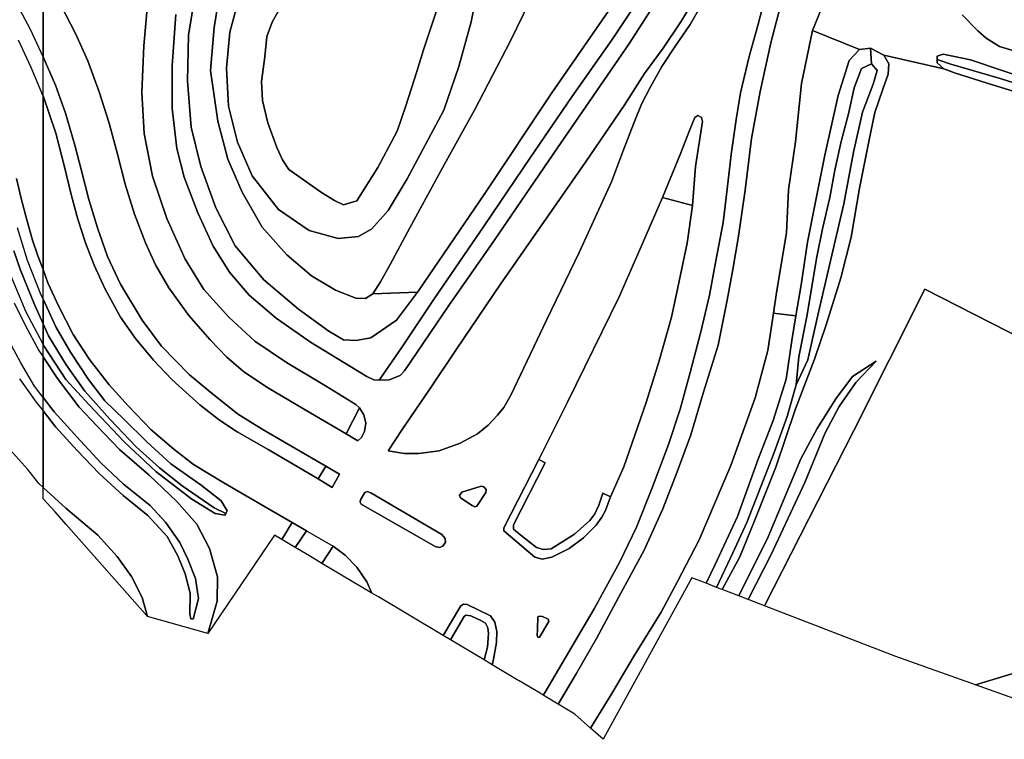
# Model space of a CAD drawing. Extents: x -26035517 to 31750492, y -9237385 to 8160032.
# Tile 114 of 256: x -11104402 to -10975441, y -3090545 to -2996314. Entities that reach past the tile are written whole.
import ezdxf

# ---------------------------------------------------------------- set-up
doc = ezdxf.new("R2010")
doc.units = 0
doc.layers.add('T-25', color=7, linetype='CONTINUOUS')

msp = doc.modelspace()

# ---------------------------------------------------------------- linework, layer by layer
at = {"layer": 'T-25', "color": 9}
for points in [[(-11017379, -2979126, 14167), (-11018965, -2984860, 14183), (-11020029, -2987648, 14090), (-11020809, -2989320, 14060), (-11021870, -2991419, 14087), (-11023637, -2994201, 14020), (-11026781, -2998890, 13753), (-11032092, -3006435, 13413), (-11037537, -3014424, 13057), (-11043489, -3023180, 12733), (-11050122, -3032873, 12360), (-11054395, -3039284, 12133), (-11057340, -3043507, 11913)], [(-11052368, -3003099, 7840), (-11051532, -3000275, 7677), (-11049532, -2994367, 7717), (-11049102, -2992092, 7723), (-11048967, -2988972, 7680), (-11049152, -2987414, 7680), (-11050944, -2985154, 7747), (-11053065, -2983153, 7733), (-11055337, -2981664, 7713), (-11058076, -2980574, 7760), (-11060748, -2981059, 7720), (-11062578, -2982348, 7720), (-11063518, -2983716, 7790)], [(-11107013, -2982182, 9993), (-11104101, -2986033, 10260), (-11101342, -2990317, 10359), (-11101342, -3001170, 10712), (-11103007, -2997615, 10647), (-11104744, -2994325, 10497)], [(-11003755, -2984635, 14628), (-11005484, -2989118, 14060), (-11006549, -2992489, 13990), (-11007728, -2997077, 13963), (-11008879, -3001137, 13917), (-11010004, -3005880, 13807), (-11010542, -3009382, 13780), (-11011195, -3013957, 13737), (-11011734, -3018493, 13693), (-11012264, -3022855, 13660), (-11013211, -3027888, 13660), (-11014057, -3032379, 13563), (-11015206, -3037200, 13437), (-11016583, -3042505, 13250), (-11017908, -3047335, 13200), (-11019441, -3051954, 12910), (-11021554, -3057608, 12860), (-11023596, -3062770, 12730), (-11025817, -3067310, 12483), (-11029153, -3073457, 12423), (-11035584, -3084370, 12713), (-11035823, -3084773, 11963)], [(-11066365, -2987914, 7817), (-11067949, -2990363, 7770), (-11069676, -2993606, 7643), (-11071315, -2996646, 7667), (-11072029, -2998534, 7667), (-11072302, -3001176, 7690), (-11072722, -3004397, 7690), (-11072605, -3006909, 7680), (-11071911, -3009838, 7663), (-11070743, -3013052, 7770), (-11069977, -3014648, 7830), (-11069132, -3015925, 7787)], [(-11006549, -2992489, 13990), (-11007728, -2997077, 13963), (-11008879, -3001137, 13917), (-11010004, -3005880, 13807), (-11010542, -3009382, 13780), (-11011195, -3013957, 13737), (-11011734, -3018493, 13693), (-11012264, -3022855, 13660), (-11013211, -3027888, 13660), (-11014057, -3032379, 13563), (-11015206, -3037200, 13437), (-11016583, -3042505, 13250), (-11017908, -3047335, 13200), (-11019441, -3051954, 12910), (-11021554, -3057608, 12860), (-11023596, -3062770, 12730), (-11025817, -3067310, 12483), (-11029153, -3073457, 12423), (-11035584, -3084370, 12713), (-11035823, -3084773, 11963), (-11036254, -3084517, 11990), (-11038973, -3082897, 11970), (-11039236, -3082741, 11947), (-11042082, -3081045, 11827), (-11042535, -3080775, 11853), (-11042356, -3080067, 11853), (-11041947, -3077879, 11930), (-11041889, -3076441, 11940), (-11042159, -3075222, 11933), (-11042752, -3074376, 11933), (-11045785, -3072874, 11833), (-11046282, -3072829, 11833), (-11046641, -3073075, 11840), (-11048928, -3076967, 11733), (-11049393, -3076690, 11760), (-11057419, -3071909, 11723), (-11058259, -3071409, 11780), (-11058952, -3069941, 11790), (-11060264, -3067990, 11820), (-11061782, -3066414, 11913), (-11063362, -3065238, 11920), (-11064815, -3067504, 11867), (-11066448, -3066531, 11853), (-11068302, -3065427, 11833), (-11066857, -3063245, 11940), (-11068729, -3062146, 11947), (-11072349, -3060061, 11980), (-11077657, -3056961, 11903), (-11081643, -3054541, 11950), (-11084223, -3052570, 11963), (-11087175, -3049999, 11867), (-11090213, -3046894, 11873), (-11092663, -3044129, 11850), (-11095259, -3040813, 11800), (-11097392, -3037535, 11763), (-11099269, -3033887, 11653), (-11100703, -3030766, 11597), (-11101342, -3029034, 11548), (-11101342, -3006292, 10931), (-11099689, -3011176, 11040), (-11098575, -3015397, 11257), (-11097655, -3019213, 11403), (-11096783, -3022452, 11387), (-11095763, -3025549, 11437), (-11094641, -3028477, 11513), (-11093256, -3031521, 11600), (-11091192, -3035277, 11743), (-11089224, -3038063, 11780), (-11086878, -3040919, 11843), (-11084476, -3043427, 11933), (-11080806, -3046736, 11930), (-11078213, -3048764, 11937), (-11075924, -3050278, 11903), (-11071874, -3052584, 11920), (-11068580, -3054500, 11897), (-11065299, -3056445, 11953), (-11063489, -3057574, 11887), (-11062505, -3055808, 11847), (-11064303, -3054784, 11847), (-11068364, -3052410, 11830), (-11072628, -3049927, 11850), (-11075853, -3047935, 11887), (-11079639, -3044925, 11950), (-11082165, -3042816, 11880), (-11085810, -3039053, 11750), (-11088363, -3035654, 11743), (-11091210, -3030953, 11670), (-11092904, -3027313, 11580), (-11094194, -3023585, 11513), (-11095343, -3019843, 11260), (-11096340, -3015927, 11237), (-11097174, -3012736, 11147), (-11098395, -3008569, 11030), (-11099719, -3004890, 10820), (-11101053, -3001787, 10723), (-11101342, -3001170, 10712), (-11101342, -2990317, 10359)], [(-11080927, -2990059, 10497), (-11082273, -2998359, 10647), (-11082409, -3004368, 10790), (-11081944, -3010400, 10910), (-11080658, -3015538, 11167), (-11078718, -3020931, 11303), (-11076197, -3025942, 11483), (-11072428, -3030386, 11460), (-11067904, -3034201, 11443), (-11063906, -3037113, 11557), (-11061975, -3038255, 11630), (-11060355, -3038335, 11863), (-11058415, -3037971, 12027), (-11055050, -3035643, 12050), (-11052307, -3032005, 12145), (-11052171, -3031825, 12150), (-11043464, -3019060, 12697), (-11034710, -3005886, 13173), (-11025061, -2991937, 13873)], [(-11078152, -2992432, 9040), (-11078912, -2997330, 9103), (-11079398, -3002987, 9023), (-11078460, -3009596, 8983), (-11077121, -3014569, 8983), (-11075262, -3018878, 9053), (-11072651, -3023466, 9113), (-11069396, -3027108, 9177), (-11066177, -3029863, 9327), (-11063022, -3031727, 9340), (-11060365, -3032779, 9350), (-11059115, -3032824, 9350), (-11058141, -3032207, 9350), (-11052307, -3032005, 12145), (-11055050, -3035643, 12050), (-11058415, -3037971, 12027), (-11060355, -3038335, 11863), (-11061975, -3038255, 11630), (-11063906, -3037113, 11557), (-11067904, -3034201, 11443), (-11072428, -3030386, 11460), (-11076197, -3025942, 11483), (-11078718, -3020931, 11303), (-11080658, -3015538, 11167), (-11081944, -3010400, 10910), (-11082409, -3004368, 10790), (-11082273, -2998359, 10647), (-11080927, -2990059, 10497)], [(-11078152, -2992432, 9040), (-11078912, -2997330, 9103), (-11079398, -3002987, 9023), (-11078460, -3009596, 8983), (-11077121, -3014569, 8983), (-11075262, -3018878, 9053), (-11072651, -3023466, 9113), (-11069396, -3027108, 9177), (-11066177, -3029863, 9327), (-11063022, -3031727, 9340), (-11060365, -3032779, 9350), (-11059115, -3032824, 9350), (-11058141, -3032207, 9350), (-11052307, -3032005, 12145), (-11055050, -3035643, 12050), (-11058415, -3037971, 12027), (-11060355, -3038335, 11863), (-11061975, -3038255, 11630), (-11063906, -3037113, 11557), (-11067904, -3034201, 11443), (-11072428, -3030386, 11460), (-11076197, -3025942, 11483), (-11078718, -3020931, 11303), (-11080658, -3015538, 11167), (-11081944, -3010400, 10910), (-11082409, -3004368, 10790), (-11082273, -2998359, 10647), (-11080927, -2990059, 10497)], [(-11044317, -2991754, 8773), (-11045281, -2996572, 8713), (-11046890, -3002423, 8853), (-11048850, -3008143, 8817), (-11053637, -3017149, 8820), (-11056162, -3021290, 8897), (-11058275, -3023680, 9037), (-11060039, -3024700, 8977), (-11062672, -3024952, 9023), (-11066491, -3023900, 9010), (-11070511, -3021187, 8953), (-11073949, -3016771, 8863), (-11075889, -3012348, 8780), (-11077059, -3007633, 8673), (-11077308, -3002642, 8680), (-11076874, -2997925, 8687), (-11075397, -2992413, 8800)], [(-11044317, -2991754, 8773), (-11045281, -2996572, 8713), (-11046890, -3002423, 8853), (-11048850, -3008143, 8817), (-11053637, -3017149, 8820), (-11056162, -3021290, 8897), (-11058275, -3023680, 9037), (-11060039, -3024700, 8977), (-11062672, -3024952, 9023), (-11066491, -3023900, 9010), (-11070511, -3021187, 8953), (-11073949, -3016771, 8863), (-11075889, -3012348, 8780), (-11077059, -3007633, 8673), (-11077308, -3002642, 8680), (-11076874, -2997925, 8687), (-11075397, -2992413, 8800)], [(-11075397, -2992413, 8800), (-11076874, -2997925, 8687), (-11077308, -3002642, 8680), (-11077059, -3007633, 8673), (-11075889, -3012348, 8780), (-11073949, -3016771, 8863), (-11070511, -3021187, 8953), (-11066491, -3023900, 9010), (-11062672, -3024952, 9023), (-11060039, -3024700, 8977), (-11058275, -3023680, 9037), (-11056162, -3021290, 8897), (-11053637, -3017149, 8820), (-11048850, -3008143, 8817), (-11046890, -3002423, 8853), (-11045281, -2996572, 8713), (-11044317, -2991754, 8773)], [(-11036698, -2992043, 9366), (-11040169, -2999163, 9293), (-11044785, -3008069, 9230), (-11048774, -3015214, 9197), (-11053316, -3023585, 9267), (-11055876, -3028375, 9383), (-11057144, -3030641, 9347), (-11058141, -3032207, 9350), (-11059115, -3032824, 9350), (-11060365, -3032779, 9350), (-11063022, -3031727, 9340), (-11066177, -3029863, 9327), (-11069396, -3027108, 9177), (-11072651, -3023466, 9113), (-11075262, -3018878, 9053), (-11077121, -3014569, 8983), (-11078460, -3009596, 8983), (-11079398, -3002987, 9023), (-11078912, -2997330, 9103), (-11078152, -2992432, 9040)], [(-11025061, -2991937, 13873), (-11034710, -3005886, 13173), (-11043464, -3019060, 12697), (-11052171, -3031825, 12150), (-11052307, -3032005, 12145), (-11058141, -3032207, 9350), (-11058141, -3032207, 9350), (-11057144, -3030641, 9347), (-11055876, -3028375, 9383), (-11053316, -3023585, 9267), (-11048774, -3015214, 9197), (-11044785, -3008069, 9230), (-11040169, -2999163, 9293), (-11036698, -2992043, 9366)], [(-11025061, -2991937, 13873), (-11034710, -3005886, 13173), (-11043464, -3019060, 12697), (-11052171, -3031825, 12150), (-11052307, -3032005, 12145), (-11058141, -3032207, 9350), (-11058141, -3032207, 9350), (-11057144, -3030641, 9347), (-11055876, -3028375, 9383), (-11053316, -3023585, 9267), (-11048774, -3015214, 9197), (-11044785, -3008069, 9230), (-11040169, -2999163, 9293), (-11036698, -2992043, 9366)], [(-11004556, -2993644, 13947), (-11006041, -2999354, 13897), (-11007396, -3005695, 13807), (-11008549, -3011884, 13753), (-11009379, -3018636, 13690), (-11010246, -3024649, 13707), (-11010995, -3029007, 13610), (-11011727, -3033019, 13463), (-11012918, -3038935, 13170), (-11014887, -3045204, 13110), (-11016516, -3050674, 13013), (-11018294, -3055515, 12857), (-11020160, -3060363, 12740), (-11022630, -3065772, 12617), (-11025662, -3071409, 12370), (-11028844, -3077348, 12160), (-11031514, -3081954, 12077), (-11033856, -3085945, 11920), (-11035823, -3084773, 11963), (-11035584, -3084370, 12713), (-11035584, -3084370, 12713), (-11029153, -3073457, 12423), (-11025817, -3067310, 12483), (-11023596, -3062770, 12730), (-11021554, -3057608, 12860), (-11019441, -3051954, 12910), (-11017908, -3047335, 13200), (-11016583, -3042505, 13250), (-11015206, -3037200, 13437), (-11014057, -3032379, 13563), (-11013211, -3027888, 13660), (-11012264, -3022855, 13660), (-11011734, -3018493, 13693), (-11011195, -3013957, 13737), (-11010542, -3009382, 13780), (-11010004, -3005880, 13807), (-11008879, -3001137, 13917), (-11007728, -2997077, 13963), (-11006549, -2992489, 13990)], [(-10998678, -2993085, 11797), (-11000550, -2997746, 11703), (-11002014, -3004663, 11537), (-11002782, -3012317, 11207), (-11003686, -3018588, 10960), (-11003964, -3024235, 10737), (-11005275, -3032047, 10330), (-11005679, -3034756, 10331), (-11006409, -3039652, 10333), (-11008058, -3045836, 10217), (-11011257, -3054705, 9963), (-11015398, -3064415, 9723), (-11018243, -3069881, 9660), (-11020403, -3073902, 9630), (-11023997, -3079752, 9593), (-11026828, -3084536, 9547), (-11029636, -3089066, 9507), (-11031690, -3087235, 11260), (-11033856, -3085945, 11920), (-11031514, -3081954, 12077), (-11028844, -3077348, 12160), (-11025662, -3071409, 12370), (-11022630, -3065772, 12617), (-11020160, -3060363, 12740), (-11018294, -3055515, 12857), (-11016516, -3050674, 13013), (-11014887, -3045204, 13110), (-11012918, -3038935, 13170), (-11011727, -3033019, 13463), (-11010995, -3029007, 13610), (-11010246, -3024649, 13707), (-11009379, -3018636, 13690), (-11008549, -3011884, 13753), (-11007396, -3005695, 13807), (-11006041, -2999354, 13897), (-11004556, -2993644, 13947)], [(-10998678, -2993085, 11797), (-11000550, -2997746, 11703), (-11002014, -3004663, 11537), (-11002782, -3012317, 11207), (-11003686, -3018588, 10960), (-11003964, -3024235, 10737), (-11005275, -3032047, 10330), (-11005679, -3034756, 10331), (-11006409, -3039652, 10333), (-11008058, -3045836, 10217), (-11011257, -3054705, 9963), (-11015398, -3064415, 9723), (-11018243, -3069881, 9660), (-11020403, -3073902, 9630), (-11023997, -3079752, 9593), (-11026828, -3084536, 9547), (-11029636, -3089066, 9507), (-11031690, -3087235, 11260), (-11033856, -3085945, 11920), (-11031514, -3081954, 12077), (-11028844, -3077348, 12160), (-11025662, -3071409, 12370), (-11022630, -3065772, 12617), (-11020160, -3060363, 12740), (-11018294, -3055515, 12857), (-11016516, -3050674, 13013), (-11014887, -3045204, 13110), (-11012918, -3038935, 13170), (-11011727, -3033019, 13463), (-11010995, -3029007, 13610), (-11010246, -3024649, 13707), (-11009379, -3018636, 13690), (-11008549, -3011884, 13753), (-11007396, -3005695, 13807), (-11006041, -2999354, 13897), (-11004556, -2993644, 13947)], [(-10971683, -3004312, 11453), (-10979851, -3001567, 11443), (-10983447, -3000842, 11633), (-10984222, -3001089, 11670), (-10984234, -3001509, 11676), (-10984248, -3001983, 11683), (-10983374, -3002757, 11653), (-10991205, -3000940, 11587), (-10992951, -3000053, 11490), (-10994416, -3000235, 11550), (-11000550, -2997746, 11703), (-11000550, -2997746, 11703), (-10998678, -2993085, 11797)], [(-11101342, -3001170, 10712), (-11103007, -2997615, 10647), (-11104744, -2994325, 10497)], [(-11087716, -2994855, 10773), (-11088150, -2999743, 10937), (-11088396, -3005847, 11060), (-11088117, -3011222, 11227), (-11087001, -3016819, 11350), (-11085111, -3022359, 11517), (-11082743, -3027663, 11587), (-11080297, -3031632, 11600), (-11077016, -3035246, 11610), (-11073591, -3038425, 11733), (-11069441, -3041223, 11780), (-11064339, -3044242, 11860), (-11060363, -3046721, 11923), (-11059875, -3047146, 11923), (-11059332, -3048060, 11890), (-11059063, -3049138, 11963), (-11059221, -3050256, 11960), (-11059652, -3051035, 11933), (-11060102, -3051478, 11910), (-11061635, -3050524, 12007), (-11066253, -3047828, 11897), (-11072034, -3044452, 11753), (-11075094, -3042377, 11743), (-11077253, -3040500, 11780), (-11079443, -3038255, 11697), (-11082266, -3035057, 11663), (-11084866, -3031440, 11623), (-11086626, -3028431, 11527), (-11087938, -3025515, 11500), (-11089377, -3021788, 11453), (-11090592, -3017864, 11350), (-11091571, -3013901, 11263), (-11092669, -3009857, 11097), (-11093996, -3005772, 10973), (-11095498, -3001685, 10897), (-11097095, -2998102, 10777), (-11099062, -2994343, 10537)], [(-11099062, -2994343, 10537), (-11097095, -2998102, 10777), (-11095498, -3001685, 10897), (-11093996, -3005772, 10973), (-11092669, -3009857, 11097), (-11091571, -3013901, 11263), (-11090592, -3017864, 11350), (-11089377, -3021788, 11453), (-11087938, -3025515, 11500), (-11086626, -3028431, 11527), (-11084866, -3031440, 11623), (-11082266, -3035057, 11663), (-11079443, -3038255, 11697), (-11077253, -3040500, 11780), (-11075094, -3042377, 11743), (-11072034, -3044452, 11753), (-11066253, -3047828, 11897), (-11061635, -3050524, 12007), (-11060102, -3051478, 11910), (-11059652, -3051035, 11933), (-11059221, -3050256, 11960), (-11059063, -3049138, 11963), (-11059332, -3048060, 11890), (-11059875, -3047146, 11923), (-11060363, -3046721, 11923), (-11064339, -3044242, 11860), (-11069441, -3041223, 11780), (-11073591, -3038425, 11733), (-11077016, -3035246, 11610), (-11080297, -3031632, 11600), (-11082743, -3027663, 11587), (-11085111, -3022359, 11517), (-11087001, -3016819, 11350), (-11088117, -3011222, 11227), (-11088396, -3005847, 11060), (-11088150, -2999743, 10937), (-11087716, -2994855, 10773)], [(-11087716, -2994855, 10773), (-11088150, -2999743, 10937), (-11088396, -3005847, 11060), (-11088117, -3011222, 11227), (-11087001, -3016819, 11350), (-11085111, -3022359, 11517), (-11082743, -3027663, 11587), (-11080297, -3031632, 11600), (-11077016, -3035246, 11610), (-11073591, -3038425, 11733), (-11069441, -3041223, 11780), (-11064339, -3044242, 11860), (-11060363, -3046721, 11923), (-11059875, -3047146, 11923), (-11061635, -3050524, 12007), (-11066253, -3047828, 11897), (-11072034, -3044452, 11753), (-11075094, -3042377, 11743), (-11077253, -3040500, 11780), (-11079443, -3038255, 11697), (-11082266, -3035057, 11663), (-11084866, -3031440, 11623), (-11086626, -3028431, 11527), (-11087938, -3025515, 11500), (-11089377, -3021788, 11453), (-11090592, -3017864, 11350), (-11091571, -3013901, 11263), (-11092669, -3009857, 11097), (-11093996, -3005772, 10973), (-11095498, -3001685, 10897), (-11097095, -2998102, 10777), (-11099062, -2994343, 10537)], [(-11023637, -2994201, 14020), (-11026781, -2998890, 13753), (-11032092, -3006435, 13413), (-11037537, -3014424, 13057), (-11043489, -3023180, 12733), (-11050122, -3032873, 12360), (-11054395, -3039284, 12133), (-11057340, -3043507, 11913), (-11058002, -3043470, 11880), (-11058935, -3043033, 11830), (-11060930, -3041820, 11753), (-11066313, -3038559, 11613), (-11070823, -3035416, 11600), (-11074350, -3032378, 11653), (-11076907, -3029355, 11520), (-11079079, -3025982, 11413), (-11081069, -3021608, 11420), (-11082854, -3016935, 11263), (-11083815, -3013184, 11170), (-11084413, -3007957, 11030), (-11084428, -3002321, 10903), (-11083961, -2995645, 10723)], [(-11069676, -2993606, 7643), (-11071315, -2996646, 7667), (-11072029, -2998534, 7667), (-11072302, -3001176, 7690), (-11072722, -3004397, 7690), (-11072605, -3006909, 7680), (-11071911, -3009838, 7663), (-11070743, -3013052, 7770), (-11069977, -3014648, 7830), (-11069132, -3015925, 7787), (-11064893, -3018959, 7773), (-11063183, -3019971, 7780), (-11061976, -3020538, 7830), (-11060257, -3020043, 7747), (-11057509, -3015675, 7673), (-11054951, -3010907, 7707), (-11053812, -3007588, 7793), (-11052368, -3003099, 7840), (-11051532, -3000275, 7677), (-11049532, -2994367, 7717)], [(-11069676, -2993606, 7643), (-11071315, -2996646, 7667), (-11072029, -2998534, 7667), (-11072302, -3001176, 7690), (-11072722, -3004397, 7690), (-11072605, -3006909, 7680), (-11071911, -3009838, 7663), (-11070743, -3013052, 7770), (-11069977, -3014648, 7830), (-11069132, -3015925, 7787), (-11064893, -3018959, 7773), (-11063183, -3019971, 7780), (-11061976, -3020538, 7830), (-11060257, -3020043, 7747), (-11057509, -3015675, 7673), (-11054951, -3010907, 7707), (-11053812, -3007588, 7793), (-11052368, -3003099, 7840), (-11051532, -3000275, 7677), (-11049532, -2994367, 7717)], [(-11049532, -2994367, 7717), (-11051532, -3000275, 7677), (-11052368, -3003099, 7840), (-11053812, -3007588, 7793), (-11054951, -3010907, 7707), (-11057509, -3015675, 7673), (-11060257, -3020043, 7747), (-11061976, -3020538, 7830), (-11063183, -3019971, 7780), (-11064893, -3018959, 7773), (-11069132, -3015925, 7787), (-11069977, -3014648, 7830), (-11070743, -3013052, 7770), (-11071911, -3009838, 7663), (-11072605, -3006909, 7680), (-11072722, -3004397, 7690), (-11072302, -3001176, 7690), (-11072029, -2998534, 7667), (-11071315, -2996646, 7667), (-11069676, -2993606, 7643)], [(-11021688, -2994976, 13973), (-11024627, -2999538, 13780), (-11033944, -3013089, 13083), (-11042352, -3025342, 12613), (-11048211, -3033745, 12177), (-11053995, -3042316, 11997), (-11054569, -3042893, 12007), (-11056015, -3043472, 11980), (-11057340, -3043507, 11913), (-11057340, -3043507, 11913), (-11054395, -3039284, 12133), (-11050122, -3032873, 12360), (-11043489, -3023180, 12733), (-11037537, -3014424, 13057), (-11032092, -3006435, 13413), (-11026781, -2998890, 13753), (-11023637, -2994201, 14020)], [(-11016318, -2994144, 13997), (-11017811, -2996594, 13970), (-11020104, -3000044, 13863), (-11022550, -3003367, 13607), (-11025226, -3007538, 13440), (-11030277, -3014987, 13147), (-11035094, -3021865, 12907), (-11041426, -3030925, 12453), (-11047199, -3039456, 12163), (-11050729, -3044739, 12033), (-11054324, -3049970, 11957), (-11056125, -3052779, 11943), (-11054031, -3053138, 11947), (-11052104, -3053126, 11977), (-11049441, -3052780, 12010), (-11046718, -3051780, 12097), (-11044457, -3050546, 12250), (-11043061, -3049427, 12277), (-11041836, -3048100, 12357), (-11040986, -3047104, 12373), (-11040077, -3045489, 12393), (-11035357, -3035564, 12800), (-11031121, -3026778, 13093), (-11026903, -3017539, 13330), (-11025308, -3013348, 13493), (-11023959, -3009864, 13583), (-11022967, -3007390, 13667), (-11021778, -3005103, 13650), (-11020316, -3002456, 13757), (-11018496, -2999735, 13880), (-11016604, -2996947, 13880), (-11015074, -2994282, 13903)], [(-11016318, -2994144, 13997), (-11017811, -2996594, 13970), (-11020104, -3000044, 13863), (-11022550, -3003367, 13607), (-11025226, -3007538, 13440), (-11030277, -3014987, 13147), (-11035094, -3021865, 12907), (-11041426, -3030925, 12453), (-11047199, -3039456, 12163), (-11050729, -3044739, 12033), (-11054324, -3049970, 11957), (-11056125, -3052779, 11943), (-11054031, -3053138, 11947), (-11052104, -3053126, 11977), (-11049441, -3052780, 12010), (-11046718, -3051780, 12097), (-11044457, -3050546, 12250), (-11043061, -3049427, 12277), (-11041836, -3048100, 12357), (-11040986, -3047104, 12373), (-11040077, -3045489, 12393), (-11035357, -3035564, 12800), (-11031121, -3026778, 13093), (-11026903, -3017539, 13330), (-11025308, -3013348, 13493), (-11023959, -3009864, 13583), (-11022967, -3007390, 13667), (-11021778, -3005103, 13650), (-11020316, -3002456, 13757), (-11018496, -2999735, 13880), (-11016604, -2996947, 13880), (-11015074, -2994282, 13903)], [(-11015074, -2994282, 13903), (-11016604, -2996947, 13880), (-11018496, -2999735, 13880), (-11020316, -3002456, 13757), (-11021778, -3005103, 13650), (-11022967, -3007390, 13667), (-11023959, -3009864, 13583), (-11025308, -3013348, 13493), (-11026903, -3017539, 13330), (-11031121, -3026778, 13093), (-11035357, -3035564, 12800), (-11040077, -3045489, 12393), (-11040986, -3047104, 12373), (-11041836, -3048100, 12357), (-11043061, -3049427, 12277), (-11044457, -3050546, 12250), (-11046718, -3051780, 12097), (-11049441, -3052780, 12010), (-11052104, -3053126, 11977), (-11054031, -3053138, 11947), (-11056125, -3052779, 11943), (-11054324, -3049970, 11957), (-11050729, -3044739, 12033), (-11047199, -3039456, 12163), (-11041426, -3030925, 12453), (-11035094, -3021865, 12907), (-11030277, -3014987, 13147), (-11025226, -3007538, 13440), (-11022550, -3003367, 13607), (-11020104, -3000044, 13863), (-11017811, -2996594, 13970), (-11016318, -2994144, 13997)], [(-11083961, -2995645, 10723), (-11084428, -3002321, 10903), (-11084413, -3007957, 11030), (-11083815, -3013184, 11170), (-11082854, -3016935, 11263), (-11081069, -3021608, 11420), (-11079079, -3025982, 11413), (-11076907, -3029355, 11520), (-11074350, -3032378, 11653), (-11070823, -3035416, 11600), (-11066313, -3038559, 11613), (-11060930, -3041820, 11753), (-11058935, -3043033, 11830), (-11058002, -3043470, 11880), (-11057340, -3043507, 11913), (-11056015, -3043472, 11980), (-11054569, -3042893, 12007), (-11053995, -3042316, 11997), (-11048211, -3033745, 12177), (-11042352, -3025342, 12613), (-11033944, -3013089, 13083), (-11024627, -2999538, 13780), (-11021688, -2994976, 13973)], [(-11083961, -2995645, 10723), (-11084428, -3002321, 10903), (-11084413, -3007957, 11030), (-11083815, -3013184, 11170), (-11082854, -3016935, 11263), (-11081069, -3021608, 11420), (-11079079, -3025982, 11413), (-11076907, -3029355, 11520), (-11074350, -3032378, 11653), (-11070823, -3035416, 11600), (-11066313, -3038559, 11613), (-11060930, -3041820, 11753), (-11058935, -3043033, 11830), (-11058002, -3043470, 11880), (-11057340, -3043507, 11913), (-11056015, -3043472, 11980), (-11054569, -3042893, 12007), (-11053995, -3042316, 11997), (-11048211, -3033745, 12177), (-11042352, -3025342, 12613), (-11033944, -3013089, 13083), (-11024627, -2999538, 13780), (-11021688, -2994976, 13973)], [(-10980949, -2995670, 11690), (-10978900, -2997757, 11557), (-10977796, -2998720, 11497), (-10976052, -2999816, 11460), (-10974315, -3000328, 11423)], [(-10974315, -3000328, 11423), (-10976052, -2999816, 11460), (-10977796, -2998720, 11497), (-10978900, -2997757, 11557), (-10980949, -2995670, 11690)], [(-10974315, -3000328, 11423), (-10976052, -2999816, 11460), (-10977796, -2998720, 11497), (-10978900, -2997757, 11557), (-10980949, -2995670, 11690)], [(-10994416, -3000235, 11550), (-11000550, -2997746, 11703)], [(-11104603, -2998942, 10727), (-11102951, -3002541, 10813), (-11101352, -3006262, 10930), (-11101342, -3006292, 10931), (-11101342, -3029034, 11548), (-11102005, -3027237, 11497), (-11102746, -3025167, 11400), (-11103480, -3022516, 11367), (-11104205, -3019718, 11260), (-11104831, -3017097, 11103)], [(-11104603, -2998942, 10727), (-11102951, -3002541, 10813), (-11101352, -3006262, 10930), (-11101342, -3006292, 10931)], [(-10968676, -3006331, 11103), (-10975976, -3004001, 11060), (-10982432, -3002149, 11127), (-10984234, -3001509, 11676), (-10984222, -3001089, 11670), (-10983447, -3000842, 11633), (-10979851, -3001567, 11443), (-10971683, -3004312, 11453)], [(-10968676, -3006331, 11103), (-10975976, -3004001, 11060), (-10982432, -3002149, 11127), (-10984234, -3001509, 11676), (-10984222, -3001089, 11670), (-10983447, -3000842, 11633), (-10979851, -3001567, 11443), (-10971683, -3004312, 11453)], [(-11063489, -3057574, 11887), (-11062505, -3055808, 11847), (-11064303, -3054784, 11847), (-11068364, -3052410, 11830), (-11072628, -3049927, 11850), (-11075853, -3047935, 11887), (-11079639, -3044925, 11950), (-11082165, -3042816, 11880), (-11085810, -3039053, 11750), (-11088363, -3035654, 11743), (-11091210, -3030953, 11670), (-11092904, -3027313, 11580), (-11094194, -3023585, 11513), (-11095343, -3019843, 11260), (-11096340, -3015927, 11237), (-11097174, -3012736, 11147), (-11098395, -3008569, 11030), (-11099719, -3004890, 10820), (-11101053, -3001787, 10723), (-11101342, -3001170, 10712)], [(-10972753, -3038299, 11440), (-10985866, -3031581, 11327), (-10995129, -3050091, 11247), (-11006829, -3073081, 10977), (-11009001, -3072244, 10773), (-11005985, -3066344, 10753), (-11001584, -3056909, 10787), (-10998908, -3050432, 10973), (-10997085, -3046960, 10987), (-10994873, -3043805, 10967), (-10992222, -3041013, 10923), (-10995335, -3043047, 10690), (-10997502, -3045971, 10487), (-10999962, -3049824, 10393), (-11002078, -3053820, 10100), (-11006357, -3064029, 9987), (-11010213, -3071776, 9717), (-11012387, -3070938, 9924), (-11010080, -3066650, 9783), (-11008162, -3061915, 9783), (-11005363, -3054911, 9863), (-11002807, -3047275, 10143), (-11000312, -3040761, 10287), (-10998789, -3036267, 10707), (-10996849, -3030104, 10727), (-10995502, -3024778, 11013), (-10994393, -3018366, 11210), (-10993182, -3012258, 11357), (-10992405, -3008466, 11483), (-10991372, -3005397, 11503), (-10990650, -3003426, 11570), (-10990555, -3002074, 11580), (-10991205, -3000940, 11587), (-10983374, -3002757, 11653), (-10981831, -3003309, 11617), (-10976996, -3004836, 11517), (-10971463, -3006524, 11590)], [(-10983374, -3002757, 11653), (-10991205, -3000940, 11587)], [(-10971463, -3006524, 11590), (-10976996, -3004836, 11517), (-10981831, -3003309, 11617), (-10983374, -3002757, 11653), (-10984248, -3001983, 11683), (-10984234, -3001509, 11676), (-10982432, -3002149, 11127), (-10975976, -3004001, 11060), (-10968676, -3006331, 11103)], [(-10971463, -3006524, 11590), (-10976996, -3004836, 11517), (-10981831, -3003309, 11617), (-10983374, -3002757, 11653), (-10984248, -3001983, 11683), (-10984234, -3001509, 11676), (-10982432, -3002149, 11127), (-10975976, -3004001, 11060), (-10968676, -3006331, 11103)], [(-11101342, -3006292, 10931), (-11099689, -3011176, 11040), (-11098575, -3015397, 11257), (-11097655, -3019213, 11403), (-11096783, -3022452, 11387), (-11095763, -3025549, 11437), (-11094641, -3028477, 11513), (-11093256, -3031521, 11600), (-11091192, -3035277, 11743), (-11089224, -3038063, 11780), (-11086878, -3040919, 11843), (-11084476, -3043427, 11933), (-11080806, -3046736, 11930), (-11078213, -3048764, 11937), (-11075924, -3050278, 11903), (-11071874, -3052584, 11920), (-11068580, -3054500, 11897), (-11065299, -3056445, 11953), (-11063489, -3057574, 11887)], [(-11064893, -3018959, 7773), (-11063183, -3019971, 7780), (-11061976, -3020538, 7830), (-11060257, -3020043, 7747), (-11057509, -3015675, 7673), (-11054951, -3010907, 7707), (-11053812, -3007588, 7793)], [(-11036388, -3053912, 12463), (-11032645, -3046400, 12653), (-11025899, -3032598, 13143), (-11022841, -3025601, 13397), (-11020203, -3019611, 13547), (-11017914, -3013971, 13757), (-11016578, -3010621, 13807), (-11015977, -3009112, 13840), (-11015578, -3008869, 13840), (-11015123, -3009108, 13840), (-11014974, -3009641, 13837), (-11015872, -3015538, 13830), (-11016285, -3020633, 13733), (-11016988, -3025574, 13603), (-11018187, -3031379, 13517), (-11019048, -3035262, 13387), (-11020651, -3040979, 13233), (-11022359, -3046458, 12980), (-11025270, -3054854, 12747), (-11027011, -3058814, 12587), (-11027682, -3060570, 12603), (-11028141, -3061474, 12587), (-11028899, -3062498, 12543), (-11030548, -3064166, 12503), (-11032453, -3065541, 12437), (-11034710, -3066691, 12320), (-11035986, -3066952, 12307), (-11036939, -3066691, 12287), (-11040971, -3063230, 12157), (-11040970, -3062853, 12150), (-11036388, -3053912, 12463)], [(-11104831, -3017097, 11103), (-11104205, -3019718, 11260), (-11103480, -3022516, 11367), (-11102746, -3025167, 11400), (-11102005, -3027237, 11497), (-11101342, -3029034, 11548)], [(-11020203, -3019611, 13547), (-11016285, -3020633, 13733)], [(-11104749, -3023530, 11337), (-11103434, -3027795, 11420), (-11101621, -3032323, 11613), (-11101342, -3032928, 11627), (-11101342, -3032928, 11627), (-11101342, -3036144, 10865), (-11102467, -3033599, 10777), (-11104284, -3029118, 10760), (-11105185, -3026561, 10653)], [(-11105185, -3026561, 10653), (-11104284, -3029118, 10760), (-11102467, -3033599, 10777), (-11101342, -3036144, 10865), (-11101342, -3036144, 10865), (-11101342, -3038801, 11762), (-11103547, -3034611, 11663), (-11105773, -3029276, 11520)], [(-11101342, -3029034, 11548), (-11100703, -3030766, 11597), (-11099269, -3033887, 11653), (-11097392, -3037535, 11763), (-11095259, -3040813, 11800), (-11092663, -3044129, 11850), (-11090213, -3046894, 11873), (-11087175, -3049999, 11867), (-11084223, -3052570, 11963), (-11081643, -3054541, 11950), (-11077657, -3056961, 11903), (-11072349, -3060061, 11980), (-11068729, -3062146, 11947), (-11066857, -3063245, 11940), (-11063362, -3065238, 11920), (-11061782, -3066414, 11913), (-11060264, -3067990, 11820), (-11058952, -3069941, 11790), (-11058259, -3071409, 11780)], [(-10970127, -3080656, 11343), (-10979223, -3083428, 11203), (-10989668, -3079698, 11113), (-11006829, -3073081, 10977), (-10995129, -3050091, 11247), (-10985866, -3031581, 11327), (-10972753, -3038299, 11440)], [(-11058141, -3032207, 9350), (-11052307, -3032005, 12145)], [(-11105112, -3033386, 11800), (-11103685, -3036301, 11813), (-11101903, -3039640, 11940), (-11101342, -3040481, 11983), (-11101342, -3045771, 14212), (-11102484, -3044305, 14227), (-11104270, -3041247, 14153), (-11106412, -3037253, 14057)], [(-11005679, -3034756, 10331), (-11002727, -3035094, 10274)], [(-11104447, -3043343, 14260), (-11102262, -3046376, 14340), (-11101342, -3047552, 14335), (-11101342, -3057560, 9544), (-11101342, -3057560, 9544), (-11101916, -3057040, 9587), (-11103340, -3055215, 9857), (-11106473, -3051725, 9740)], [(-11061635, -3050524, 12007), (-11059875, -3047146, 11923)], [(-11065299, -3056445, 11953), (-11064303, -3054784, 11847)], [(-11027011, -3058814, 12587), (-11028026, -3058301, 12797), (-11028527, -3059903, 12747), (-11029059, -3061000, 12753), (-11029712, -3061903, 12713), (-11031741, -3063698, 12707), (-11034777, -3065600, 12613), (-11035796, -3065695, 12613), (-11036733, -3065432, 12567), (-11038726, -3063873, 12473), (-11039708, -3063007, 12450), (-11039716, -3062461, 12443), (-11035599, -3054333, 12557), (-11036388, -3053912, 12463)], [(-11046491, -3058191, 12150), (-11043948, -3057411, 12180), (-11043589, -3057505, 12180), (-11043320, -3057838, 12197), (-11043359, -3058229, 12197), (-11044521, -3060016, 12197), (-11044791, -3060124, 12197), (-11045146, -3059926, 12197), (-11046646, -3058913, 12137), (-11046777, -3058600, 12137), (-11046719, -3058491, 12137), (-11046491, -3058191, 12150)], [(-11058389, -3058257, 11970), (-11049101, -3063735, 11970), (-11048683, -3064231, 11970), (-11048635, -3064740, 11977), (-11048987, -3065241, 11977), (-11049434, -3065419, 11977), (-11049969, -3065297, 11973), (-11059674, -3059753, 11973), (-11059794, -3059495, 11973), (-11059769, -3059204, 11973), (-11059194, -3058242, 11973), (-11058881, -3058092, 11973), (-11058389, -3058257, 11970)], [(-11068729, -3062146, 11947), (-11070061, -3064379, 11880)], [(-11068302, -3065427, 11833), (-11066857, -3063245, 11940)], [(-11064815, -3067504, 11867), (-11063362, -3065238, 11920)], [(-11048928, -3076967, 11733), (-11046641, -3073075, 11840), (-11046282, -3072829, 11833), (-11045785, -3072874, 11833), (-11042752, -3074376, 11933), (-11042159, -3075222, 11933), (-11041889, -3076441, 11940), (-11041947, -3077879, 11930), (-11042356, -3080067, 11853), (-11042535, -3080775, 11853)], [(-11047975, -3077535, 11987), (-11046203, -3074465, 12067), (-11045963, -3074274, 12080), (-11045327, -3074366, 12080), (-11043999, -3074981, 12147), (-11043390, -3075340, 12147), (-11043087, -3075967, 12147), (-11043001, -3076703, 12143), (-11043116, -3078467, 12137), (-11043569, -3080159, 12060)], [(-11036574, -3076110, 12163), (-11036524, -3074523, 12213), (-11036366, -3074405, 12213), (-11035912, -3074479, 12213), (-11035196, -3074818, 12213), (-11035108, -3075111, 12213), (-11036332, -3077161, 12213), (-11036548, -3077186, 12213), (-11036646, -3077005, 12213), (-11036574, -3076110, 12163)], [(-10979223, -3083428, 11203), (-10970127, -3080656, 11343)], [(-10974201, -3085222, 11267), (-10979223, -3083428, 11203), (-10970127, -3080656, 11343)]]:
    msp.add_polyline3d(points, dxfattribs=at)
for points in [[(-11005679, -3034756, 10331), (-11005275, -3032047, 10330), (-11003964, -3024235, 10737), (-11003686, -3018588, 10960), (-11002782, -3012317, 11207), (-11002014, -3004663, 11537), (-11000550, -2997746, 11703), (-10994416, -3000235, 11550), (-10995759, -3001650, 11477), (-10997219, -3006229, 11380), (-10998959, -3014057, 11087), (-11000179, -3020156, 10927), (-11001232, -3025428, 10633), (-11002060, -3031013, 10390), (-11002727, -3035094, 10274), (-11005679, -3034756, 10331)], [(-11014510, -3070120, 9563), (-11013359, -3067759, 9560), (-11010376, -3061389, 9623), (-11007695, -3053864, 9967), (-11005718, -3048810, 10107), (-11004012, -3043380, 10177), (-11003253, -3038314, 10183), (-11002727, -3035094, 10274), (-11002060, -3031013, 10390), (-11001232, -3025428, 10633), (-11000179, -3020156, 10927), (-10998959, -3014057, 11087), (-10997219, -3006229, 11380), (-10995759, -3001650, 11477), (-10994416, -3000235, 11550), (-10992951, -3000053, 11490), (-10992848, -3002084, 10787), (-10994166, -3002715, 10787), (-10995091, -3005249, 10740), (-10995863, -3008628, 10723), (-10996789, -3012249, 10583), (-10997622, -3016033, 10317), (-10998276, -3019585, 10203), (-10999241, -3023707, 10147), (-10999980, -3027376, 10113), (-11001325, -3035195, 9900), (-11002358, -3040452, 9947), (-11002713, -3044124, 9497), (-11003900, -3048283, 9377), (-11005590, -3052986, 9227), (-11009174, -3062136, 9137), (-11010979, -3066141, 9060), (-11013125, -3070654, 9067), (-11014510, -3070120, 9563)], [(-11014510, -3070120, 9563), (-11013359, -3067759, 9560), (-11010376, -3061389, 9623), (-11007695, -3053864, 9967), (-11005718, -3048810, 10107), (-11004012, -3043380, 10177), (-11003253, -3038314, 10183), (-11002727, -3035094, 10274), (-11002060, -3031013, 10390), (-11001232, -3025428, 10633), (-11000179, -3020156, 10927), (-10998959, -3014057, 11087), (-10997219, -3006229, 11380), (-10995759, -3001650, 11477), (-10994416, -3000235, 11550), (-10992951, -3000053, 11490), (-10992848, -3002084, 10787), (-10994166, -3002715, 10787), (-10995091, -3005249, 10740), (-10995863, -3008628, 10723), (-10996789, -3012249, 10583), (-10997622, -3016033, 10317), (-10998276, -3019585, 10203), (-10999241, -3023707, 10147), (-10999980, -3027376, 10113), (-11001325, -3035195, 9900), (-11002358, -3040452, 9947), (-11002713, -3044124, 9497), (-11003900, -3048283, 9377), (-11005590, -3052986, 9227), (-11009174, -3062136, 9137), (-11010979, -3066141, 9060), (-11013125, -3070654, 9067), (-11014510, -3070120, 9563)], [(-10992848, -3002084, 10787), (-10992951, -3000053, 11490), (-10991205, -3000940, 11587), (-10990555, -3002074, 11580), (-10990650, -3003426, 11570), (-10991372, -3005397, 11503), (-10992405, -3008466, 11483), (-10993182, -3012258, 11357), (-10994393, -3018366, 11210), (-10995502, -3024778, 11013), (-10996849, -3030104, 10727), (-10998789, -3036267, 10707), (-11000312, -3040761, 10287), (-11002807, -3047275, 10143), (-11005363, -3054911, 9863), (-11008162, -3061915, 9783), (-11010080, -3066650, 9783), (-11012387, -3070938, 9924), (-11013125, -3070654, 9067), (-11010979, -3066141, 9060), (-11009174, -3062136, 9137), (-11005590, -3052986, 9227), (-11003900, -3048283, 9377), (-11002713, -3044124, 9497), (-11001179, -3040857, 9620), (-10999858, -3035002, 9680), (-10998195, -3027872, 9853), (-10996451, -3020446, 10107), (-10995208, -3013643, 10437), (-10994023, -3008422, 10633), (-10992615, -3004737, 10787), (-10992082, -3002955, 10787), (-10992848, -3002084, 10787)], [(-10992848, -3002084, 10787), (-10992951, -3000053, 11490), (-10991205, -3000940, 11587), (-10990555, -3002074, 11580), (-10990650, -3003426, 11570), (-10991372, -3005397, 11503), (-10992405, -3008466, 11483), (-10993182, -3012258, 11357), (-10994393, -3018366, 11210), (-10995502, -3024778, 11013), (-10996849, -3030104, 10727), (-10998789, -3036267, 10707), (-11000312, -3040761, 10287), (-11002807, -3047275, 10143), (-11005363, -3054911, 9863), (-11008162, -3061915, 9783), (-11010080, -3066650, 9783), (-11012387, -3070938, 9924), (-11013125, -3070654, 9067), (-11010979, -3066141, 9060), (-11009174, -3062136, 9137), (-11005590, -3052986, 9227), (-11003900, -3048283, 9377), (-11002713, -3044124, 9497), (-11001179, -3040857, 9620), (-10999858, -3035002, 9680), (-10998195, -3027872, 9853), (-10996451, -3020446, 10107), (-10995208, -3013643, 10437), (-10994023, -3008422, 10633), (-10992615, -3004737, 10787), (-10992082, -3002955, 10787), (-10992848, -3002084, 10787)], [(-11101342, -3001170, 10712), (-11101053, -3001787, 10723), (-11099719, -3004890, 10820), (-11098395, -3008569, 11030), (-11097174, -3012736, 11147), (-11096340, -3015927, 11237), (-11095343, -3019843, 11260), (-11094194, -3023585, 11513), (-11092904, -3027313, 11580), (-11091210, -3030953, 11670), (-11088363, -3035654, 11743), (-11085810, -3039053, 11750), (-11082165, -3042816, 11880), (-11079639, -3044925, 11950), (-11075853, -3047935, 11887), (-11072628, -3049927, 11850), (-11068364, -3052410, 11830), (-11064303, -3054784, 11847), (-11065299, -3056445, 11953), (-11068580, -3054500, 11897), (-11071874, -3052584, 11920), (-11075924, -3050278, 11903), (-11078213, -3048764, 11937), (-11080806, -3046736, 11930), (-11084476, -3043427, 11933), (-11086878, -3040919, 11843), (-11089224, -3038063, 11780), (-11091192, -3035277, 11743), (-11093256, -3031521, 11600), (-11094641, -3028477, 11513), (-11095763, -3025549, 11437), (-11096783, -3022452, 11387), (-11097655, -3019213, 11403), (-11098575, -3015397, 11257), (-11099689, -3011176, 11040), (-11101342, -3006292, 10931), (-11101342, -3001170, 10712)], [(-11002713, -3044124, 9497), (-11002358, -3040452, 9947), (-11001325, -3035195, 9900), (-10999980, -3027376, 10113), (-10999241, -3023707, 10147), (-10998276, -3019585, 10203), (-10997622, -3016033, 10317), (-10996789, -3012249, 10583), (-10995863, -3008628, 10723), (-10995091, -3005249, 10740), (-10994166, -3002715, 10787), (-10992848, -3002084, 10787), (-10992082, -3002955, 10787), (-10992615, -3004737, 10787), (-10994023, -3008422, 10633), (-10995208, -3013643, 10437), (-10996451, -3020446, 10107), (-10998195, -3027872, 9853), (-10999858, -3035002, 9680), (-11001179, -3040857, 9620), (-11002713, -3044124, 9497)], [(-11036388, -3053912, 12463), (-11040970, -3062853, 12150), (-11040971, -3063230, 12157), (-11036939, -3066691, 12287), (-11035986, -3066952, 12307), (-11034710, -3066691, 12320), (-11032453, -3065541, 12437), (-11030548, -3064166, 12503), (-11028899, -3062498, 12543), (-11028141, -3061474, 12587), (-11027682, -3060570, 12603), (-11027011, -3058814, 12587), (-11025270, -3054854, 12747), (-11022359, -3046458, 12980), (-11020651, -3040979, 13233), (-11019048, -3035262, 13387), (-11018187, -3031379, 13517), (-11016988, -3025574, 13603), (-11016285, -3020633, 13733), (-11015872, -3015538, 13830), (-11014974, -3009641, 13837), (-11015123, -3009108, 13840), (-11015578, -3008869, 13840), (-11015977, -3009112, 13840), (-11016578, -3010621, 13807), (-11017914, -3013971, 13757), (-11020203, -3019611, 13547), (-11022841, -3025601, 13397), (-11025899, -3032598, 13143), (-11032645, -3046400, 12653), (-11036388, -3053912, 12463)], [(-11020203, -3019611, 13547), (-11017914, -3013971, 13757), (-11016578, -3010621, 13807), (-11015977, -3009112, 13840), (-11015578, -3008869, 13840), (-11015123, -3009108, 13840), (-11014974, -3009641, 13837), (-11015872, -3015538, 13830), (-11016285, -3020633, 13733), (-11020203, -3019611, 13547)], [(-11036388, -3053912, 12463), (-11032645, -3046400, 12653), (-11025899, -3032598, 13143), (-11022841, -3025601, 13397), (-11020203, -3019611, 13547), (-11016285, -3020633, 13733), (-11016988, -3025574, 13603), (-11018187, -3031379, 13517), (-11019048, -3035262, 13387), (-11020651, -3040979, 13233), (-11022359, -3046458, 12980), (-11025270, -3054854, 12747), (-11027011, -3058814, 12587), (-11028026, -3058301, 12797), (-11028527, -3059903, 12747), (-11029059, -3061000, 12753), (-11029712, -3061903, 12713), (-11031741, -3063698, 12707), (-11034777, -3065600, 12613), (-11035796, -3065695, 12613), (-11036733, -3065432, 12567), (-11038726, -3063873, 12473), (-11039708, -3063007, 12450), (-11039716, -3062461, 12443), (-11035599, -3054333, 12557), (-11036388, -3053912, 12463)], [(-11079766, -3076707, 11553), (-11078528, -3072458, 11830), (-11078496, -3069254, 11880), (-11079533, -3065580, 12130), (-11081179, -3062366, 12197), (-11083834, -3059403, 12267), (-11087464, -3055961, 12143), (-11091336, -3052585, 12053), (-11094303, -3049482, 12157), (-11096601, -3047047, 12207), (-11099449, -3043319, 12127), (-11101342, -3040481, 11983), (-11101342, -3038801, 11762), (-11101226, -3039021, 11767), (-11098339, -3043416, 11883), (-11095300, -3046746, 11990), (-11090737, -3051572, 11923), (-11086574, -3055469, 12020), (-11081876, -3059088, 12137), (-11078783, -3060967, 12133), (-11077513, -3061202, 12083), (-11077403, -3060972, 12039), (-11077230, -3060612, 11970), (-11078018, -3059336, 11920), (-11080643, -3057275, 11910), (-11084609, -3054485, 11943), (-11087752, -3051581, 11933), (-11090764, -3048606, 11920), (-11093258, -3046214, 11880), (-11095372, -3043415, 11880), (-11097752, -3039869, 11713), (-11099630, -3036641, 11713), (-11101342, -3032928, 11627), (-11101342, -3029034, 11548), (-11100703, -3030766, 11597), (-11099269, -3033887, 11653), (-11097392, -3037535, 11763), (-11095259, -3040813, 11800), (-11092663, -3044129, 11850), (-11090213, -3046894, 11873), (-11087175, -3049999, 11867), (-11084223, -3052570, 11963), (-11081643, -3054541, 11950), (-11077657, -3056961, 11903), (-11072349, -3060061, 11980), (-11068729, -3062146, 11947), (-11070061, -3064379, 11880), (-11071014, -3063811, 11617), (-11079766, -3076707, 11553)], [(-11101342, -3032928, 11627), (-11099630, -3036641, 11713), (-11097752, -3039869, 11713), (-11095372, -3043415, 11880), (-11093258, -3046214, 11880), (-11090764, -3048606, 11920), (-11087752, -3051581, 11933), (-11084609, -3054485, 11943), (-11080643, -3057275, 11910), (-11078018, -3059336, 11920), (-11077230, -3060612, 11970), (-11077403, -3060972, 12039), (-11078926, -3060238, 11367), (-11083134, -3057362, 11387), (-11086084, -3054994, 11407), (-11089140, -3052242, 11300), (-11092572, -3048677, 11137), (-11095856, -3044939, 11043), (-11098295, -3041512, 11027), (-11100645, -3037720, 10920), (-11101342, -3036144, 10865), (-11101342, -3032928, 11627)], [(-11101342, -3032928, 11627), (-11099630, -3036641, 11713), (-11097752, -3039869, 11713), (-11095372, -3043415, 11880), (-11093258, -3046214, 11880), (-11090764, -3048606, 11920), (-11087752, -3051581, 11933), (-11084609, -3054485, 11943), (-11080643, -3057275, 11910), (-11078018, -3059336, 11920), (-11077230, -3060612, 11970), (-11077403, -3060972, 12039), (-11078926, -3060238, 11367), (-11083134, -3057362, 11387), (-11086084, -3054994, 11407), (-11089140, -3052242, 11300), (-11092572, -3048677, 11137), (-11095856, -3044939, 11043), (-11098295, -3041512, 11027), (-11100645, -3037720, 10920), (-11101342, -3036144, 10865), (-11101342, -3032928, 11627)], [(-11029636, -3089066, 9507), (-11026828, -3084536, 9547), (-11023997, -3079752, 9593), (-11020403, -3073902, 9630), (-11018243, -3069881, 9660), (-11015398, -3064415, 9723), (-11011257, -3054705, 9963), (-11008058, -3045836, 10217), (-11006409, -3039652, 10333), (-11005679, -3034756, 10331), (-11002727, -3035094, 10274), (-11003253, -3038314, 10183), (-11004012, -3043380, 10177), (-11005718, -3048810, 10107), (-11007695, -3053864, 9967), (-11010376, -3061389, 9623), (-11013359, -3067759, 9560), (-11014510, -3070120, 9563), (-11016353, -3069409, 9717), (-11027976, -3090545, 9477), (-11029636, -3089066, 9507)], [(-11077403, -3060972, 12039), (-11077513, -3061202, 12083), (-11078783, -3060967, 12133), (-11081876, -3059088, 12137), (-11086574, -3055469, 12020), (-11090737, -3051572, 11923), (-11095300, -3046746, 11990), (-11098339, -3043416, 11883), (-11101226, -3039021, 11767), (-11101342, -3038801, 11762), (-11101342, -3036144, 10865), (-11100645, -3037720, 10920), (-11098295, -3041512, 11027), (-11095856, -3044939, 11043), (-11092572, -3048677, 11137), (-11089140, -3052242, 11300), (-11086084, -3054994, 11407), (-11083134, -3057362, 11387), (-11078926, -3060238, 11367), (-11077403, -3060972, 12039)], [(-11077403, -3060972, 12039), (-11077513, -3061202, 12083), (-11078783, -3060967, 12133), (-11081876, -3059088, 12137), (-11086574, -3055469, 12020), (-11090737, -3051572, 11923), (-11095300, -3046746, 11990), (-11098339, -3043416, 11883), (-11101226, -3039021, 11767), (-11101342, -3038801, 11762), (-11101342, -3036144, 10865), (-11100645, -3037720, 10920), (-11098295, -3041512, 11027), (-11095856, -3044939, 11043), (-11092572, -3048677, 11137), (-11089140, -3052242, 11300), (-11086084, -3054994, 11407), (-11083134, -3057362, 11387), (-11078926, -3060238, 11367), (-11077403, -3060972, 12039)], [(-11101342, -3040481, 11983), (-11099449, -3043319, 12127), (-11096601, -3047047, 12207), (-11094303, -3049482, 12157), (-11091336, -3052585, 12053), (-11087464, -3055961, 12143), (-11083834, -3059403, 12267), (-11081179, -3062366, 12197), (-11079533, -3065580, 12130), (-11078496, -3069254, 11880), (-11078528, -3072458, 11830), (-11079766, -3076707, 11553), (-11087651, -3074474, 9370), (-11088368, -3071997, 9413), (-11089774, -3069243, 9553), (-11091623, -3066599, 9557), (-11094176, -3063808, 9390), (-11098362, -3060261, 9320), (-11101342, -3057560, 9544), (-11101342, -3047552, 14335), (-11099684, -3049670, 14327), (-11096883, -3052707, 14177), (-11093987, -3055755, 14453), (-11090847, -3058630, 14520), (-11087634, -3061218, 14557), (-11085097, -3064004, 14473), (-11083671, -3066503, 14193), (-11082711, -3068887, 13807), (-11082065, -3071389, 13407), (-11082099, -3074164, 12900), (-11081994, -3074784, 12750), (-11081684, -3074816, 12787), (-11080988, -3072120, 13303), (-11081377, -3069505, 13663), (-11082359, -3066949, 14113), (-11083412, -3064773, 14480), (-11085297, -3062099, 14557), (-11087325, -3059939, 14557), (-11090816, -3057117, 14547), (-11093719, -3054405, 14387), (-11096442, -3051446, 14067), (-11099884, -3047642, 14193), (-11101342, -3045771, 14212), (-11101342, -3040481, 11983)], [(-11101342, -3040481, 11983), (-11099449, -3043319, 12127), (-11096601, -3047047, 12207), (-11094303, -3049482, 12157), (-11091336, -3052585, 12053), (-11087464, -3055961, 12143), (-11083834, -3059403, 12267), (-11081179, -3062366, 12197), (-11079533, -3065580, 12130), (-11078496, -3069254, 11880), (-11078528, -3072458, 11830), (-11079766, -3076707, 11553), (-11087651, -3074474, 9370), (-11088368, -3071997, 9413), (-11089774, -3069243, 9553), (-11091623, -3066599, 9557), (-11094176, -3063808, 9390), (-11098362, -3060261, 9320), (-11101342, -3057560, 9544), (-11101342, -3047552, 14335), (-11099684, -3049670, 14327), (-11096883, -3052707, 14177), (-11093987, -3055755, 14453), (-11090847, -3058630, 14520), (-11087634, -3061218, 14557), (-11085097, -3064004, 14473), (-11083671, -3066503, 14193), (-11082711, -3068887, 13807), (-11082065, -3071389, 13407), (-11082099, -3074164, 12900), (-11081994, -3074784, 12750), (-11081684, -3074816, 12787), (-11080988, -3072120, 13303), (-11081377, -3069505, 13663), (-11082359, -3066949, 14113), (-11083412, -3064773, 14480), (-11085297, -3062099, 14557), (-11087325, -3059939, 14557), (-11090816, -3057117, 14547), (-11093719, -3054405, 14387), (-11096442, -3051446, 14067), (-11099884, -3047642, 14193), (-11101342, -3045771, 14212), (-11101342, -3040481, 11983)], [(-11010213, -3071776, 9717), (-11006357, -3064029, 9987), (-11002078, -3053820, 10100), (-10999962, -3049824, 10393), (-10997502, -3045971, 10487), (-10995335, -3043047, 10690), (-10992222, -3041013, 10923), (-10994873, -3043805, 10967), (-10997085, -3046960, 10987), (-10998908, -3050432, 10973), (-11001584, -3056909, 10787), (-11005985, -3066344, 10753), (-11009001, -3072244, 10773), (-11010213, -3071776, 9717)], [(-10992222, -3041013, 10923), (-10994873, -3043805, 10967), (-10997085, -3046960, 10987), (-10998908, -3050432, 10973), (-11001584, -3056909, 10787), (-11005985, -3066344, 10753), (-11009001, -3072244, 10773), (-11010213, -3071776, 9717), (-11006357, -3064029, 9987), (-11002078, -3053820, 10100), (-10999962, -3049824, 10393), (-10997502, -3045971, 10487), (-10995335, -3043047, 10690), (-10992222, -3041013, 10923)], [(-11101342, -3047552, 14335), (-11101342, -3045771, 14212), (-11099884, -3047642, 14193), (-11096442, -3051446, 14067), (-11093719, -3054405, 14387), (-11090816, -3057117, 14547), (-11087325, -3059939, 14557), (-11085297, -3062099, 14557), (-11083412, -3064773, 14480), (-11082359, -3066949, 14113), (-11081377, -3069505, 13663), (-11080988, -3072120, 13303), (-11081684, -3074816, 12787), (-11081994, -3074784, 12750), (-11082099, -3074164, 12900), (-11082065, -3071389, 13407), (-11082711, -3068887, 13807), (-11083671, -3066503, 14193), (-11085097, -3064004, 14473), (-11087634, -3061218, 14557), (-11090847, -3058630, 14520), (-11093987, -3055755, 14453), (-11096883, -3052707, 14177), (-11099684, -3049670, 14327), (-11101342, -3047552, 14335)], [(-11061635, -3050524, 12007), (-11059875, -3047146, 11923), (-11059332, -3048060, 11890), (-11059063, -3049138, 11963), (-11059221, -3050256, 11960), (-11059652, -3051035, 11933), (-11060102, -3051478, 11910), (-11061635, -3050524, 12007)], [(-11065299, -3056445, 11953), (-11064303, -3054784, 11847), (-11062505, -3055808, 11847), (-11063489, -3057574, 11887), (-11065299, -3056445, 11953)], [(-11027011, -3058814, 12587), (-11027682, -3060570, 12603), (-11028141, -3061474, 12587), (-11028899, -3062498, 12543), (-11030548, -3064166, 12503), (-11032453, -3065541, 12437), (-11034710, -3066691, 12320), (-11035986, -3066952, 12307), (-11036939, -3066691, 12287), (-11040971, -3063230, 12157), (-11040970, -3062853, 12150), (-11036388, -3053912, 12463), (-11035599, -3054333, 12557), (-11039716, -3062461, 12443), (-11039708, -3063007, 12450), (-11038726, -3063873, 12473), (-11036733, -3065432, 12567), (-11035796, -3065695, 12613), (-11034777, -3065600, 12613), (-11031741, -3063698, 12707), (-11029712, -3061903, 12713), (-11029059, -3061000, 12753), (-11028527, -3059903, 12747), (-11028026, -3058301, 12797), (-11027011, -3058814, 12587)], [(-11087651, -3074474, 9370), (-11098318, -3062395, 9110), (-11099769, -3060751, 9057), (-11101342, -3059067, 9089), (-11101342, -3057560, 9544), (-11098362, -3060261, 9320), (-11094176, -3063808, 9390), (-11091623, -3066599, 9557), (-11089774, -3069243, 9553), (-11088368, -3071997, 9413), (-11087651, -3074474, 9370)], [(-11046491, -3058191, 12150), (-11046719, -3058491, 12137), (-11046777, -3058600, 12137), (-11046646, -3058913, 12137), (-11045146, -3059926, 12197), (-11044791, -3060124, 12197), (-11044521, -3060016, 12197), (-11043359, -3058229, 12197), (-11043320, -3057838, 12197), (-11043589, -3057505, 12180), (-11043948, -3057411, 12180), (-11046491, -3058191, 12150)], [(-11045146, -3059926, 12197), (-11046646, -3058913, 12137), (-11046777, -3058600, 12137), (-11046719, -3058491, 12137), (-11046491, -3058191, 12150), (-11043948, -3057411, 12180), (-11043589, -3057505, 12180), (-11043320, -3057838, 12197), (-11043359, -3058229, 12197), (-11044521, -3060016, 12197), (-11044791, -3060124, 12197), (-11045146, -3059926, 12197)], [(-11058389, -3058257, 11970), (-11058881, -3058092, 11973), (-11059194, -3058242, 11973), (-11059769, -3059204, 11973), (-11059794, -3059495, 11973), (-11059674, -3059753, 11973), (-11049969, -3065297, 11973), (-11049434, -3065419, 11977), (-11048987, -3065241, 11977), (-11048635, -3064740, 11977), (-11048683, -3064231, 11970), (-11049101, -3063735, 11970), (-11058389, -3058257, 11970)], [(-11059674, -3059753, 11973), (-11059794, -3059495, 11973), (-11059769, -3059204, 11973), (-11059194, -3058242, 11973), (-11058881, -3058092, 11973), (-11058389, -3058257, 11970), (-11049101, -3063735, 11970), (-11048683, -3064231, 11970), (-11048635, -3064740, 11977), (-11048987, -3065241, 11977), (-11049434, -3065419, 11977), (-11049969, -3065297, 11973), (-11059674, -3059753, 11973)], [(-11070061, -3064379, 11880), (-11068729, -3062146, 11947), (-11066857, -3063245, 11940), (-11068302, -3065427, 11833), (-11070061, -3064379, 11880)], [(-11058259, -3071409, 11780), (-11064815, -3067504, 11867), (-11063362, -3065238, 11920), (-11061782, -3066414, 11913), (-11060264, -3067990, 11820), (-11058952, -3069941, 11790), (-11058259, -3071409, 11780)], [(-11047975, -3077535, 11987), (-11048928, -3076967, 11733), (-11046641, -3073075, 11840), (-11046282, -3072829, 11833), (-11045785, -3072874, 11833), (-11042752, -3074376, 11933), (-11042159, -3075222, 11933), (-11041889, -3076441, 11940), (-11041947, -3077879, 11930), (-11042356, -3080067, 11853), (-11042535, -3080775, 11853), (-11043569, -3080159, 12060), (-11043116, -3078467, 12137), (-11043001, -3076703, 12143), (-11043087, -3075967, 12147), (-11043390, -3075340, 12147), (-11043999, -3074981, 12147), (-11045327, -3074366, 12080), (-11045963, -3074274, 12080), (-11046203, -3074465, 12067), (-11047975, -3077535, 11987)], [(-11047975, -3077535, 11987), (-11046203, -3074465, 12067), (-11045963, -3074274, 12080), (-11045327, -3074366, 12080), (-11043999, -3074981, 12147), (-11043390, -3075340, 12147), (-11043087, -3075967, 12147), (-11043001, -3076703, 12143), (-11043116, -3078467, 12137), (-11043569, -3080159, 12060), (-11047975, -3077535, 11987)], [(-11036574, -3076110, 12163), (-11036646, -3077005, 12213), (-11036548, -3077186, 12213), (-11036332, -3077161, 12213), (-11035108, -3075111, 12213), (-11035196, -3074818, 12213), (-11035912, -3074479, 12213), (-11036366, -3074405, 12213), (-11036524, -3074523, 12213), (-11036574, -3076110, 12163)], [(-11035912, -3074479, 12213), (-11035196, -3074818, 12213), (-11035108, -3075111, 12213), (-11036332, -3077161, 12213), (-11036548, -3077186, 12213), (-11036646, -3077005, 12213), (-11036574, -3076110, 12163), (-11036524, -3074523, 12213), (-11036366, -3074405, 12213), (-11035912, -3074479, 12213)]]:
    msp.add_polyline3d(points, close=True, dxfattribs=at)

doc.saveas('drawing.dxf')
